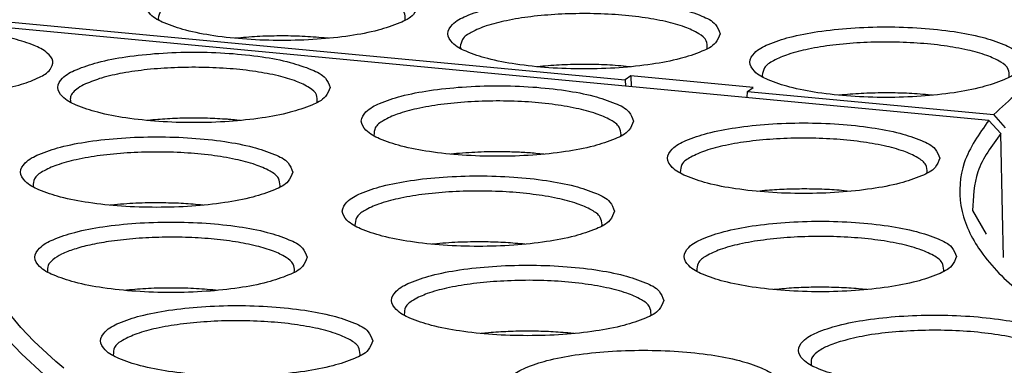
# Model space of a CAD drawing. Header units: inches. Extents: x -399 to 442, y -299 to 295.
# Tile 111 of 138: x 199.67 to 218.77, y 214.95 to 221.65. Entities that reach past the tile are written whole.
import ezdxf

# ---------------------------------------------------------------- set-up
doc = ezdxf.new("R2010")
doc.units = ezdxf.units.IN

# ---------------------------------------------------------------- blocks, each defined once
blk = doc.blocks.new('N2390-20301_6__387', base_point=(245.593, 270.802))
at = {"color": 7, "linetype": 'Continuous'}
for p, q in [((248.44, 277.095), (264.268, 275.604)), ((252.947, 277.094), (252.959, 277.051)), ((258.932, 277.051), (258.935, 277.059)), ((254.818, 276.612), (254.815, 276.612)), ((257.072, 276.612), (256.971, 276.622)), ((260.269, 276.404), (260.28, 276.362)), ((266.253, 276.361), (266.256, 276.369)), ((262.139, 275.923), (262.136, 275.922)), ((264.393, 275.922), (264.292, 275.933)), ((264.405, 275.701), (264.268, 275.604)), ((267.365, 275.422), (264.405, 275.701)), ((264.405, 275.701), (264.408, 275.439)), ((267.59, 275.715), (267.601, 275.672)), ((264.268, 275.604), (264.27, 275.452)), ((267.225, 275.174), (267.228, 275.325)), ((267.228, 275.325), (267.365, 275.422)), ((267.228, 275.325), (273.202, 274.762)), ((269.46, 275.233), (269.457, 275.233)), ((271.714, 275.232), (271.613, 275.243)), ((273.489, 274.444), (273.202, 274.762))]:
    blk.add_line(p, q, dxfattribs=at)
for points, knots in [([(286.739, 279.734), (285.662, 279.54), (283.606, 279.171), (280.722, 278.456), (278.205, 277.666), (276.111, 276.789), (274.42, 275.886), (273.578, 275.109), (273.202, 274.762)], [0, 0, 0, 0, 3.283647, 6.265831, 8.908653, 11.184599, 13.081231, 14.610757, 14.610757, 14.610757, 14.610757]), ([(259.245, 277.414), (259.214, 277.493), (259.135, 277.696), (258.747, 277.872), (258.24, 278.043), (257.561, 278.168), (256.782, 278.25), (255.945, 278.277), (255.108, 278.25), (254.328, 278.168), (253.655, 278.043), (253.133, 277.872), (252.779, 277.696), (252.593, 277.414), (252.779, 277.131), (253.133, 276.956), (253.655, 276.784), (254.328, 276.659), (255.108, 276.578), (255.945, 276.55), (256.782, 276.578), (257.561, 276.659), (258.24, 276.784), (258.747, 276.956), (259.135, 277.131), (259.214, 277.335), (259.245, 277.414)], [0, 0, 0, 0, 0.248013, 0.63675, 1.190211, 1.887011, 2.687469, 3.542067, 4.396665, 5.197123, 5.893923, 6.447384, 6.83612, 7.084134, 7.332147, 7.720883, 8.274345, 8.971144, 9.771602, 10.626201, 11.480799, 12.281257, 12.978057, 13.531518, 13.920254, 14.168267, 14.168267, 14.168267, 14.168267]), ([(258.935, 277.059), (258.935, 277.123), (258.935, 277.275), (258.693, 277.447), (258.365, 277.595), (257.897, 277.722), (257.332, 277.82), (256.692, 277.883), (256.012, 277.907), (255.329, 277.891), (254.678, 277.835), (254.096, 277.744), (253.606, 277.623), (253.253, 277.475), (252.988, 277.315), (252.959, 277.158), (252.947, 277.094)], [0, 0, 0, 0, 0.181955, 0.434905, 0.804593, 1.290025, 1.87293, 2.526257, 3.2178, 3.912774, 4.57617, 5.175092, 5.681255, 6.074276, 6.348537, 6.536643, 6.536643, 6.536643, 6.536643]), ([(266.566, 276.724), (266.535, 276.803), (266.456, 277.007), (266.068, 277.182), (265.561, 277.354), (264.882, 277.479), (264.103, 277.56), (263.266, 277.588), (262.43, 277.56), (261.649, 277.479), (260.976, 277.354), (260.454, 277.182), (260.1, 277.007), (259.914, 276.724), (260.1, 276.442), (260.454, 276.266), (260.976, 276.095), (261.649, 275.97), (262.43, 275.888), (263.266, 275.861), (264.103, 275.888), (264.882, 275.97), (265.561, 276.095), (266.068, 276.266), (266.456, 276.442), (266.535, 276.645), (266.566, 276.724)], [0, 0, 0, 0, 0.248013, 0.63675, 1.190211, 1.887011, 2.687469, 3.542067, 4.396665, 5.197123, 5.893923, 6.447384, 6.83612, 7.084134, 7.332147, 7.720883, 8.274345, 8.971144, 9.771602, 10.626201, 11.480799, 12.281257, 12.978057, 13.531518, 13.920254, 14.168267, 14.168267, 14.168267, 14.168267]), ([(266.256, 276.369), (266.256, 276.433), (266.256, 276.585), (266.014, 276.758), (265.686, 276.905), (265.218, 277.033), (264.654, 277.131), (264.013, 277.193), (263.333, 277.218), (262.65, 277.201), (261.999, 277.146), (261.417, 277.054), (260.928, 276.933), (260.574, 276.786), (260.309, 276.625), (260.28, 276.468), (260.269, 276.404)], [0, 0, 0, 0, 0.181956, 0.434909, 0.804601, 1.290038, 1.872949, 2.526281, 3.217828, 3.912805, 4.576202, 5.175122, 5.681281, 6.074296, 6.348551, 6.536655, 6.536655, 6.536655, 6.536655]), ([(273.887, 276.035), (273.856, 276.114), (273.777, 276.317), (273.389, 276.493), (272.882, 276.664), (272.203, 276.789), (271.425, 276.871), (270.587, 276.898), (269.751, 276.871), (268.97, 276.789), (268.297, 276.664), (267.775, 276.493), (267.421, 276.317), (267.235, 276.035), (267.421, 275.752), (267.775, 275.576), (268.297, 275.405), (268.97, 275.28), (269.751, 275.198), (270.587, 275.171), (271.425, 275.198), (272.203, 275.28), (272.882, 275.405), (273.389, 275.576), (273.777, 275.752), (273.856, 275.955), (273.887, 276.035)], [0, 0, 0, 0, 0.248013, 0.63675, 1.190211, 1.887011, 2.687469, 3.542067, 4.396665, 5.197123, 5.893923, 6.447384, 6.83612, 7.084134, 7.332147, 7.720883, 8.274345, 8.971144, 9.771602, 10.626201, 11.480799, 12.281257, 12.978057, 13.531518, 13.920254, 14.168267, 14.168267, 14.168267, 14.168267]), ([(256.971, 276.622), (256.794, 276.636), (256.434, 276.665), (255.891, 276.673), (255.35, 276.66), (254.993, 276.628), (254.818, 276.612)], [0, 0, 0, 0, 0.533154, 1.081787, 1.628714, 2.156822, 2.156822, 2.156822, 2.156822]), ([(273.577, 275.68), (273.577, 275.743), (273.577, 275.895), (273.335, 276.068), (273.007, 276.216), (272.539, 276.343), (271.975, 276.441), (271.334, 276.504), (270.654, 276.528), (269.971, 276.512), (269.32, 276.456), (268.738, 276.364), (268.249, 276.243), (267.895, 276.096), (267.631, 275.936), (267.601, 275.779), (267.59, 275.715)], [0, 0, 0, 0, 0.181956, 0.434909, 0.804602, 1.290039, 1.872949, 2.52628, 3.217826, 3.912802, 4.576199, 5.175118, 5.681277, 6.074293, 6.348548, 6.536651, 6.536651, 6.536651, 6.536651]), ([(264.292, 275.933), (264.115, 275.947), (263.756, 275.975), (263.212, 275.983), (262.671, 275.97), (262.314, 275.938), (262.139, 275.923)], [0, 0, 0, 0, 0.533154, 1.081786, 1.628713, 2.15682, 2.15682, 2.15682, 2.15682]), ([(271.613, 275.243), (271.436, 275.257), (271.077, 275.285), (270.534, 275.293), (269.992, 275.28), (269.635, 275.248), (269.46, 275.233)], [0, 0, 0, 0, 0.533154, 1.081786, 1.628712, 2.156819, 2.156819, 2.156819, 2.156819])]:
    blk.add_open_spline(points, degree=3, knots=knots, dxfattribs=at)
blk = doc.blocks.new('N2390-20301_5__388', base_point=(242.726, 257.967))
at = {"color": 7, "linetype": 'Continuous'}
for p, q in [((273.08, 274.622), (248.287, 276.958)), ((250.819, 275.079), (250.826, 275.061)), ((256.799, 275.061), (256.8, 275.063)), ((252.701, 274.623), (252.682, 274.621)), ((254.938, 274.621), (254.855, 274.63)), ((273.08, 274.622), (273.371, 274.307)), ((258.177, 274.261), (258.185, 274.244)), ((264.154, 274.243), (264.165, 274.276)), ((273.411, 272.38), (273.371, 274.307)), ((260.178, 273.818), (260.042, 273.804)), ((262.297, 273.805), (262.102, 273.824)), ((265.601, 273.363), (265.608, 273.344)), ((271.578, 273.344), (271.587, 273.365)), ((249.915, 273.027), (249.922, 273.008)), ((255.895, 273.008), (255.904, 273.039)), ((267.648, 272.922), (267.464, 272.904)), ((269.72, 272.904), (269.571, 272.919)), ((251.815, 272.572), (251.779, 272.568)), ((254.035, 272.568), (253.969, 272.575)), ((272.688, 272.436), (273.013, 271.869)), ((273.434, 271.297), (273.411, 272.38)), ((257.716, 272.081), (257.722, 272.063)), ((263.696, 272.062), (263.705, 272.093)), ((259.624, 271.627), (259.58, 271.622)), ((261.836, 271.622), (261.778, 271.628)), ((250.264, 270.962), (250.27, 270.944)), ((256.243, 270.944), (256.252, 270.975)), ((266.003, 270.978), (266.01, 270.962)), ((271.979, 270.961), (271.991, 270.993)), ((252.18, 270.51), (252.127, 270.504)), ((254.384, 270.504), (254.334, 270.509)), ((268.001, 270.536), (267.867, 270.522)), ((270.123, 270.522), (269.925, 270.542)), ((249.613, 269.603), (249.069, 270.269)), ((258.91, 269.917), (258.918, 269.898)), ((264.888, 269.897), (264.896, 269.919)), ((249.93, 269.272), (249.613, 269.603)), ((249.635, 268.963), (249.316, 269.295)), ((250.463, 268.78), (249.93, 269.272)), ((260.955, 269.476), (260.774, 269.458)), ((263.029, 269.458), (262.878, 269.473)), ((250.171, 268.468), (249.635, 268.963)), ((250.656, 268.617), (250.463, 268.78)), ((251.855, 268.938), (251.861, 268.92)), ((257.834, 268.919), (257.844, 268.95)), ((268.778, 268.691), (268.779, 268.689))]:
    blk.add_line(p, q, dxfattribs=at)
for points, knots in [([(246.831, 275.237), (247.089, 275.232), (247.601, 275.22), (248.345, 275.265), (249.024, 275.352), (249.598, 275.476), (250.027, 275.637), (250.322, 275.804), (250.432, 276.074), (250.23, 276.306), (249.901, 276.467), (249.414, 276.617), (248.802, 276.731), (248.351, 276.771), (248.111, 276.792)], [0, 0, 0, 0, 0.776421, 1.535602, 2.23272, 2.828022, 3.291313, 3.610437, 3.820963, 4.05872, 4.426684, 4.937679, 5.571798, 6.294955, 6.294955, 6.294955, 6.294955]), ([(257.112, 275.423), (257.081, 275.502), (257.001, 275.705), (256.613, 275.881), (256.106, 276.053), (255.428, 276.177), (254.649, 276.259), (253.812, 276.286), (252.975, 276.259), (252.195, 276.177), (251.522, 276.053), (251, 275.881), (250.645, 275.705), (250.46, 275.423), (250.645, 275.14), (251, 274.965), (251.522, 274.793), (252.195, 274.668), (252.975, 274.587), (253.812, 274.559), (254.649, 274.587), (255.428, 274.668), (256.106, 274.793), (256.613, 274.965), (257.001, 275.14), (257.081, 275.344), (257.112, 275.423)], [0, 0, 0, 0, 0.248013, 0.63675, 1.190211, 1.887011, 2.687469, 3.542067, 4.396665, 5.197123, 5.893923, 6.447384, 6.83612, 7.084134, 7.332147, 7.720883, 8.274345, 8.971144, 9.771602, 10.626201, 11.480799, 12.281257, 12.978057, 13.531518, 13.920254, 14.168267, 14.168267, 14.168267, 14.168267]), ([(256.8, 275.063), (256.802, 275.125), (256.807, 275.271), (256.582, 275.443), (256.273, 275.589), (255.829, 275.716), (255.289, 275.816), (254.673, 275.884), (254.014, 275.914), (253.345, 275.907), (252.698, 275.862), (252.11, 275.779), (251.604, 275.673), (251.312, 275.558), (251.182, 275.507)], [0, 0, 0, 0, 0.176923, 0.417309, 0.767777, 1.22951, 1.786749, 2.415226, 3.085615, 3.765876, 4.423353, 5.026825, 5.548666, 5.967448, 5.967448, 5.967448, 5.967448]), ([(251.182, 275.507), (251.121, 275.476), (251.012, 275.42), (250.885, 275.315), (250.808, 275.198), (250.815, 275.117), (250.819, 275.079)], [0, 0, 0, 0, 0.2050942, 0.3664955, 0.4923712, 0.6031566, 0.6031566, 0.6031566, 0.6031566]), ([(264.47, 274.607), (264.439, 274.686), (264.359, 274.889), (263.971, 275.065), (263.464, 275.236), (262.785, 275.361), (262.007, 275.443), (261.169, 275.47), (260.333, 275.443), (259.552, 275.361), (258.879, 275.236), (258.357, 275.065), (258.003, 274.889), (257.818, 274.607), (258.003, 274.324), (258.357, 274.148), (258.879, 273.977), (259.552, 273.852), (260.333, 273.771), (261.169, 273.743), (262.007, 273.771), (262.785, 273.852), (263.464, 273.977), (263.971, 274.148), (264.359, 274.324), (264.439, 274.528), (264.47, 274.607)], [0, 0, 0, 0, 0.248013, 0.63675, 1.190211, 1.887011, 2.687469, 3.542067, 4.396665, 5.197123, 5.893923, 6.447384, 6.83612, 7.084134, 7.332147, 7.720883, 8.274345, 8.971144, 9.771602, 10.626201, 11.480799, 12.281257, 12.978057, 13.531518, 13.920254, 14.168267, 14.168267, 14.168267, 14.168267]), ([(264.165, 274.276), (264.157, 274.34), (264.138, 274.496), (263.88, 274.659), (263.534, 274.807), (263.05, 274.93), (262.474, 275.024), (261.825, 275.082), (261.142, 275.1), (260.461, 275.078), (259.817, 275.018), (259.247, 274.921), (258.772, 274.796), (258.437, 274.648), (258.188, 274.479), (258.18, 274.325), (258.177, 274.261)], [0, 0, 0, 0, 0.185741, 0.453281, 0.839277, 1.339466, 1.934048, 2.59504, 3.289668, 3.982899, 4.639792, 5.227855, 5.719606, 6.096109, 6.354986, 6.538268, 6.538268, 6.538268, 6.538268]), ([(254.622, 274.649), (254.462, 274.659), (254.14, 274.678), (253.655, 274.68), (253.174, 274.665), (252.857, 274.637), (252.701, 274.623)], [0, 0, 0, 0, 0.480678, 0.969546, 1.454489, 1.923517, 1.923517, 1.923517, 1.923517]), ([(254.855, 274.63), (254.817, 274.633), (254.739, 274.641), (254.661, 274.646), (254.622, 274.649)], [0, 0, 0, 0, 0.1160551, 0.2335454, 0.2335454, 0.2335454, 0.2335454]), ([(271.893, 273.707), (271.862, 273.786), (271.783, 273.989), (271.395, 274.165), (270.888, 274.336), (270.209, 274.461), (269.431, 274.543), (268.593, 274.57), (267.757, 274.543), (266.976, 274.461), (266.303, 274.336), (265.781, 274.165), (265.427, 273.989), (265.241, 273.707), (265.427, 273.424), (265.781, 273.248), (266.303, 273.077), (266.976, 272.952), (267.757, 272.87), (268.593, 272.843), (269.431, 272.87), (270.209, 272.952), (270.888, 273.077), (271.395, 273.248), (271.783, 273.424), (271.862, 273.627), (271.893, 273.707)], [0, 0, 0, 0, 0.248013, 0.63675, 1.190211, 1.887011, 2.687469, 3.542067, 4.396665, 5.197123, 5.893923, 6.447384, 6.83612, 7.084134, 7.332147, 7.720883, 8.274345, 8.971144, 9.771602, 10.626201, 11.480799, 12.281257, 12.978057, 13.531518, 13.920254, 14.168267, 14.168267, 14.168267, 14.168267]), ([(273.08, 274.622), (272.847, 274.296), (272.408, 273.682), (272.317, 272.511), (272.825, 271.408), (273.828, 270.399), (275.283, 269.437), (276.449, 268.916), (277.09, 268.629)], [0, 0, 0, 0, 1.185937, 2.227289, 3.345769, 4.722484, 6.447444, 8.55008, 8.55008, 8.55008, 8.55008]), ([(273.371, 274.307), (273.15, 274.009), (272.737, 273.451), (272.704, 272.759), (272.688, 272.436)], [0, 0, 0, 0, 1.08197, 2.031215, 2.031215, 2.031215, 2.031215]), ([(256.208, 273.37), (256.177, 273.449), (256.098, 273.653), (255.71, 273.828), (255.203, 274), (254.524, 274.125), (253.745, 274.206), (252.908, 274.233), (252.071, 274.206), (251.291, 274.125), (250.618, 274), (250.096, 273.828), (249.742, 273.653), (249.556, 273.37), (249.742, 273.087), (250.096, 272.912), (250.618, 272.74), (251.291, 272.616), (252.071, 272.534), (252.908, 272.507), (253.745, 272.534), (254.524, 272.616), (255.203, 272.74), (255.71, 272.912), (256.098, 273.087), (256.177, 273.291), (256.208, 273.37)], [0, 0, 0, 0, 0.248013, 0.63675, 1.190211, 1.887011, 2.687469, 3.542067, 4.396665, 5.197123, 5.893923, 6.447384, 6.83612, 7.084134, 7.332147, 7.720883, 8.274345, 8.971144, 9.771602, 10.626201, 11.480799, 12.281257, 12.978057, 13.531518, 13.920254, 14.168267, 14.168267, 14.168267, 14.168267]), ([(271.587, 273.365), (271.582, 273.428), (271.572, 273.582), (271.323, 273.749), (270.988, 273.897), (270.514, 274.022), (269.947, 274.117), (269.305, 274.178), (268.627, 274.2), (267.946, 274.182), (267.3, 274.126), (266.724, 274.03), (266.24, 273.916), (265.972, 273.789), (265.855, 273.734)], [0, 0, 0, 0, 0.183009, 0.442333, 0.818442, 1.308731, 1.894433, 2.548404, 3.23857, 3.930441, 4.589415, 5.183077, 5.683677, 6.07141, 6.07141, 6.07141, 6.07141]), ([(255.904, 273.039), (255.896, 273.103), (255.876, 273.259), (255.619, 273.422), (255.274, 273.57), (254.791, 273.693), (254.215, 273.787), (253.567, 273.845), (252.885, 273.864), (252.204, 273.842), (251.56, 273.781), (250.99, 273.686), (250.514, 273.56), (250.178, 273.413), (249.929, 273.244), (249.919, 273.09), (249.915, 273.027)], [0, 0, 0, 0, 0.185581, 0.452782, 0.838242, 1.337751, 1.931586, 2.591849, 3.285857, 3.978664, 4.635402, 5.223629, 5.715881, 6.093171, 6.352905, 6.536327, 6.536327, 6.536327, 6.536327]), ([(261.383, 273.86), (261.179, 273.861), (260.777, 273.864), (260.376, 273.833), (260.178, 273.818)], [0, 0, 0, 0, 0.610664, 1.205963, 1.205963, 1.205963, 1.205963]), ([(262.102, 273.824), (261.983, 273.833), (261.744, 273.851), (261.504, 273.857), (261.383, 273.86)], [0, 0, 0, 0, 0.3559384, 0.71992, 0.71992, 0.71992, 0.71992]), ([(265.855, 273.734), (265.767, 273.683), (265.62, 273.596), (265.606, 273.431), (265.601, 273.363)], [0, 0, 0, 0, 0.2813102, 0.4746229, 0.4746229, 0.4746229, 0.4746229]), ([(264.009, 272.424), (263.978, 272.503), (263.898, 272.707), (263.511, 272.882), (263.003, 273.054), (262.325, 273.179), (261.546, 273.26), (260.709, 273.288), (259.872, 273.26), (259.092, 273.179), (258.419, 273.054), (257.897, 272.882), (257.543, 272.707), (257.357, 272.424), (257.543, 272.142), (257.897, 271.966), (258.419, 271.795), (259.092, 271.67), (259.872, 271.588), (260.709, 271.561), (261.546, 271.588), (262.325, 271.67), (263.003, 271.795), (263.511, 271.966), (263.898, 272.142), (263.978, 272.345), (264.009, 272.424)], [0, 0, 0, 0, 0.248013, 0.63675, 1.190211, 1.887011, 2.687469, 3.542067, 4.396665, 5.197123, 5.893923, 6.447384, 6.83612, 7.084134, 7.332147, 7.720883, 8.274345, 8.971144, 9.771602, 10.626201, 11.480799, 12.281257, 12.978057, 13.531518, 13.920254, 14.168267, 14.168267, 14.168267, 14.168267]), ([(263.705, 272.093), (263.697, 272.157), (263.677, 272.313), (263.42, 272.477), (263.075, 272.624), (262.592, 272.747), (262.016, 272.841), (261.368, 272.899), (260.686, 272.918), (260.005, 272.896), (259.36, 272.836), (258.79, 272.74), (258.315, 272.614), (257.979, 272.467), (257.73, 272.298), (257.72, 272.144), (257.716, 272.081)], [0, 0, 0, 0, 0.185582, 0.452783, 0.838244, 1.337753, 1.931586, 2.591847, 3.285853, 3.978657, 4.635392, 5.223618, 5.71587, 6.09316, 6.352896, 6.536317, 6.536317, 6.536317, 6.536317]), ([(268.61, 272.962), (268.448, 272.96), (268.126, 272.958), (267.806, 272.934), (267.648, 272.922)], [0, 0, 0, 0, 0.4877447, 0.9638322, 0.9638322, 0.9638322, 0.9638322]), ([(269.571, 272.919), (269.413, 272.932), (269.094, 272.956), (268.773, 272.96), (268.61, 272.962)], [0, 0, 0, 0, 0.4748378, 0.9621623, 0.9621623, 0.9621623, 0.9621623]), ([(253.013, 272.625), (252.81, 272.624), (252.409, 272.623), (252.011, 272.589), (251.815, 272.572)], [0, 0, 0, 0, 0.609656, 1.199803, 1.199803, 1.199803, 1.199803]), ([(253.969, 272.575), (253.812, 272.589), (253.494, 272.616), (253.175, 272.622), (253.013, 272.625)], [0, 0, 0, 0, 0.4713436, 0.9573034, 0.9573034, 0.9573034, 0.9573034]), ([(256.556, 271.306), (256.525, 271.385), (256.446, 271.588), (256.058, 271.764), (255.551, 271.936), (254.872, 272.06), (254.094, 272.142), (253.256, 272.169), (252.42, 272.142), (251.639, 272.06), (250.966, 271.936), (250.444, 271.764), (250.09, 271.588), (249.904, 271.306), (250.09, 271.023), (250.444, 270.848), (250.966, 270.676), (251.639, 270.551), (252.42, 270.47), (253.256, 270.442), (254.094, 270.47), (254.872, 270.551), (255.551, 270.676), (256.058, 270.848), (256.446, 271.023), (256.525, 271.227), (256.556, 271.306)], [0, 0, 0, 0, 0.248013, 0.63675, 1.190211, 1.887011, 2.687469, 3.542067, 4.396665, 5.197123, 5.893923, 6.447384, 6.83612, 7.084134, 7.332147, 7.720883, 8.274345, 8.971144, 9.771602, 10.626201, 11.480799, 12.281257, 12.978057, 13.531518, 13.920254, 14.168267, 14.168267, 14.168267, 14.168267]), ([(272.295, 271.324), (272.264, 271.404), (272.185, 271.607), (271.797, 271.783), (271.29, 271.954), (270.611, 272.079), (269.832, 272.161), (268.995, 272.188), (268.158, 272.161), (267.378, 272.079), (266.705, 271.954), (266.183, 271.783), (265.829, 271.607), (265.643, 271.324), (265.829, 271.042), (266.183, 270.866), (266.705, 270.695), (267.378, 270.57), (268.158, 270.488), (268.995, 270.461), (269.832, 270.488), (270.611, 270.57), (271.29, 270.695), (271.797, 270.866), (272.185, 271.042), (272.264, 271.245), (272.295, 271.324)], [0, 0, 0, 0, 0.248013, 0.63675, 1.190211, 1.887011, 2.687469, 3.542067, 4.396665, 5.197123, 5.893923, 6.447384, 6.83612, 7.084134, 7.332147, 7.720883, 8.274345, 8.971144, 9.771602, 10.626201, 11.480799, 12.281257, 12.978057, 13.531518, 13.920254, 14.168267, 14.168267, 14.168267, 14.168267]), ([(251.739, 271.686), (251.589, 271.661), (251.308, 271.613), (250.927, 271.512), (250.621, 271.396), (250.407, 271.27), (250.259, 271.125), (250.262, 271.012), (250.264, 270.962)], [0, 0, 0, 0, 0.457815, 0.854594, 1.180372, 1.430634, 1.611788, 1.755741, 1.755741, 1.755741, 1.755741]), ([(256.252, 270.975), (256.247, 271.033), (256.234, 271.173), (256.016, 271.331), (255.719, 271.471), (255.301, 271.592), (254.796, 271.689), (254.219, 271.758), (253.599, 271.794), (252.963, 271.794), (252.34, 271.764), (251.935, 271.711), (251.739, 271.686)], [0, 0, 0, 0, 0.170352, 0.405853, 0.741017, 1.176039, 1.697704, 2.285798, 2.91582, 3.56082, 4.192998, 4.785279, 4.785279, 4.785279, 4.785279]), ([(260.823, 271.679), (260.62, 271.678), (260.219, 271.677), (259.82, 271.643), (259.624, 271.627)], [0, 0, 0, 0, 0.609768, 1.200377, 1.200377, 1.200377, 1.200377]), ([(261.778, 271.628), (261.622, 271.642), (261.304, 271.669), (260.985, 271.676), (260.823, 271.679)], [0, 0, 0, 0, 0.4709611, 0.956761, 0.956761, 0.956761, 0.956761]), ([(271.991, 270.993), (271.983, 271.057), (271.963, 271.213), (271.705, 271.377), (271.359, 271.525), (270.876, 271.648), (270.299, 271.742), (269.65, 271.799), (268.967, 271.818), (268.285, 271.796), (267.641, 271.735), (267.071, 271.639), (266.597, 271.513), (266.262, 271.365), (266.013, 271.196), (266.006, 271.042), (266.003, 270.978)], [0, 0, 0, 0, 0.185793, 0.453444, 0.839616, 1.34003, 1.934862, 2.596099, 3.290937, 3.984313, 4.641261, 5.229272, 5.720858, 6.097098, 6.35569, 6.53893, 6.53893, 6.53893, 6.53893]), ([(265.203, 270.26), (265.172, 270.339), (265.092, 270.543), (264.704, 270.718), (264.197, 270.89), (263.519, 271.015), (262.74, 271.096), (261.903, 271.124), (261.066, 271.096), (260.286, 271.015), (259.613, 270.89), (259.091, 270.718), (258.736, 270.543), (258.551, 270.26), (258.736, 269.978), (259.091, 269.802), (259.613, 269.631), (260.286, 269.506), (261.066, 269.424), (261.903, 269.397), (262.74, 269.424), (263.519, 269.506), (264.197, 269.631), (264.704, 269.802), (265.092, 269.978), (265.172, 270.181), (265.203, 270.26)], [0, 0, 0, 0, 0.248013, 0.63675, 1.190211, 1.887011, 2.687469, 3.542067, 4.396665, 5.197123, 5.893923, 6.447384, 6.83612, 7.084134, 7.332147, 7.720883, 8.274345, 8.971144, 9.771602, 10.626201, 11.480799, 12.281257, 12.978057, 13.531518, 13.920254, 14.168267, 14.168267, 14.168267, 14.168267]), ([(261.153, 270.722), (260.937, 270.704), (260.528, 270.67), (259.966, 270.571), (259.498, 270.447), (259.167, 270.3), (258.922, 270.132), (258.914, 269.98), (258.91, 269.917)], [0, 0, 0, 0, 0.648852, 1.229083, 1.714143, 2.085822, 2.342062, 2.523851, 2.523851, 2.523851, 2.523851]), ([(264.896, 269.919), (264.891, 269.984), (264.879, 270.141), (264.62, 270.309), (264.274, 270.458), (263.786, 270.583), (263.202, 270.678), (262.545, 270.736), (261.854, 270.756), (261.386, 270.733), (261.153, 270.722)], [0, 0, 0, 0, 0.186389, 0.453156, 0.840968, 1.346027, 1.947938, 2.617678, 3.32121, 4.022173, 4.022173, 4.022173, 4.022173]), ([(254.334, 270.509), (254.158, 270.524), (253.799, 270.554), (253.257, 270.565), (252.715, 270.554), (252.356, 270.524), (252.18, 270.51)], [0, 0, 0, 0, 0.530679, 1.07853, 1.626404, 2.157146, 2.157146, 2.157146, 2.157146]), ([(269.925, 270.542), (269.766, 270.553), (269.446, 270.575), (268.961, 270.583), (268.478, 270.573), (268.159, 270.548), (268.001, 270.536)], [0, 0, 0, 0, 0.476688, 0.964617, 1.451704, 1.92589, 1.92589, 1.92589, 1.92589]), ([(258.148, 269.281), (258.117, 269.36), (258.037, 269.564), (257.65, 269.74), (257.142, 269.911), (256.464, 270.036), (255.685, 270.117), (254.848, 270.145), (254.011, 270.117), (253.231, 270.036), (252.558, 269.911), (252.036, 269.74), (251.681, 269.564), (251.496, 269.281), (251.681, 268.999), (252.036, 268.823), (252.558, 268.652), (253.231, 268.527), (254.011, 268.445), (254.848, 268.418), (255.685, 268.445), (256.464, 268.527), (257.142, 268.652), (257.65, 268.823), (258.037, 268.999), (258.117, 269.202), (258.148, 269.281)], [0, 0, 0, 0, 0.248013, 0.63675, 1.190211, 1.887011, 2.687469, 3.542067, 4.396665, 5.197123, 5.893923, 6.447384, 6.83612, 7.084134, 7.332147, 7.720883, 8.274345, 8.971144, 9.771602, 10.626201, 11.480799, 12.281257, 12.978057, 13.531518, 13.920254, 14.168267, 14.168267, 14.168267, 14.168267]), ([(257.844, 268.95), (257.836, 269.014), (257.816, 269.17), (257.558, 269.334), (257.214, 269.481), (256.731, 269.604), (256.155, 269.698), (255.507, 269.756), (254.824, 269.775), (254.143, 269.753), (253.499, 269.693), (252.929, 269.597), (252.454, 269.471), (252.118, 269.324), (251.868, 269.156), (251.859, 269.002), (251.855, 268.938)], [0, 0, 0, 0, 0.185582, 0.452784, 0.838244, 1.337753, 1.931586, 2.591847, 3.285852, 3.978655, 4.63539, 5.223616, 5.715867, 6.093158, 6.352893, 6.536315, 6.536315, 6.536315, 6.536315]), ([(275.066, 269.05), (275.035, 269.13), (274.955, 269.333), (274.567, 269.509), (274.06, 269.68), (273.381, 269.805), (272.603, 269.886), (271.765, 269.914), (270.929, 269.886), (270.148, 269.805), (269.475, 269.68), (268.953, 269.509), (268.599, 269.333), (268.414, 269.05), (268.599, 268.768), (268.953, 268.592), (269.475, 268.421), (270.148, 268.296), (270.929, 268.214), (271.765, 268.187), (272.603, 268.214), (273.381, 268.296), (274.06, 268.421), (274.567, 268.592), (274.955, 268.768), (275.035, 268.971), (275.066, 269.05)], [0, 0, 0, 0, 0.248013, 0.63675, 1.190211, 1.887011, 2.687469, 3.542067, 4.396665, 5.197123, 5.893923, 6.447384, 6.83612, 7.084134, 7.332147, 7.720883, 8.274345, 8.971144, 9.771602, 10.626201, 11.480799, 12.281257, 12.978057, 13.531518, 13.920254, 14.168267, 14.168267, 14.168267, 14.168267]), ([(262.878, 269.473), (262.72, 269.485), (262.401, 269.509), (261.917, 269.518), (261.433, 269.511), (261.113, 269.487), (260.955, 269.476)], [0, 0, 0, 0, 0.474927, 0.962278, 1.449988, 1.925978, 1.925978, 1.925978, 1.925978]), ([(274.761, 268.719), (274.751, 268.787), (274.726, 268.955), (274.435, 269.123), (274.052, 269.276), (273.517, 269.4), (272.886, 269.489), (272.185, 269.537), (271.46, 269.541), (270.754, 269.498), (270.106, 269.421), (269.707, 269.322), (269.523, 269.276)], [0, 0, 0, 0, 0.197608, 0.490878, 0.91742, 1.468717, 2.118987, 2.83334, 3.57185, 4.292792, 4.955742, 5.524779, 5.524779, 5.524779, 5.524779]), ([(269.523, 269.276), (269.402, 269.237), (269.188, 269.169), (268.938, 269.032), (268.763, 268.872), (268.773, 268.746), (268.778, 268.691)], [0, 0, 0, 0, 0.379526, 0.667664, 0.870313, 1.028605, 1.028605, 1.028605, 1.028605]), ([(268.005, 268.198), (267.974, 268.277), (267.894, 268.481), (267.506, 268.656), (266.999, 268.828), (266.32, 268.953), (265.542, 269.034), (264.704, 269.062), (263.868, 269.034), (263.087, 268.953), (262.414, 268.828), (261.892, 268.656), (261.538, 268.481), (261.353, 268.198), (261.538, 267.916), (261.892, 267.74), (262.414, 267.569), (263.087, 267.444), (263.868, 267.362), (264.704, 267.335), (265.542, 267.362), (266.32, 267.444), (266.999, 267.569), (267.506, 267.74), (267.894, 267.916), (267.974, 268.119), (268.005, 268.198)], [0, 0, 0, 0, 0.248013, 0.63675, 1.190211, 1.887011, 2.687469, 3.542067, 4.396665, 5.197123, 5.893923, 6.447384, 6.83612, 7.084134, 7.332147, 7.720883, 8.274345, 8.971144, 9.771602, 10.626201, 11.480799, 12.281257, 12.978057, 13.531518, 13.920254, 14.168267, 14.168267, 14.168267, 14.168267])]:
    blk.add_open_spline(points, degree=3, knots=knots, dxfattribs=at)
blk = doc.blocks.new('N2390-60301__401', base_point=(221.019, 205.486))
for name, p in [('N2390-20301_6__387', (245.593, 270.802)), ('N2390-20301_5__388', (242.726, 257.967))]:
    blk.add_blockref(name, p)
blk = doc.blocks.new('N2494-90112__404', base_point=(64.875, -291.434))
blk.add_blockref('N2390-60301__401', (221.019, 205.486))
blk = doc.blocks.new('gen2', base_point=(303.75, 141.25))
blk.add_blockref('N2494-90112__404', (64.875, -291.434))

msp = doc.modelspace()

# ---------------------------------------------------------------- block references
at = {"xscale": 0.8, "yscale": 0.8, "zscale": 0.8}
msp.add_blockref('gen2', (243, 113), dxfattribs=at)

doc.saveas('drawing.dxf')
